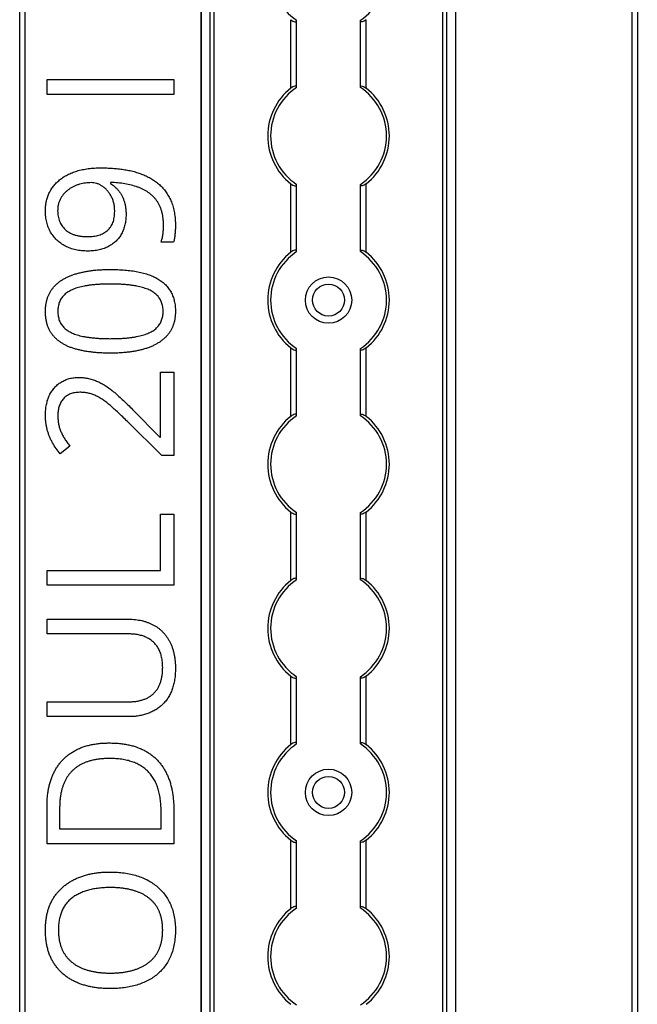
# Model space of a CAD drawing. Header units: millimetres. Extents: x -138 to 5612, y -1401 to 2631.
# Tile 95 of 116: x 5506 to 5612, y 1423 to 1593. Entities that reach past the tile are written whole.
import ezdxf

# ---------------------------------------------------------------- set-up
doc = ezdxf.new("R2010")
doc.units = ezdxf.units.MM

msp = doc.modelspace()

# ---------------------------------------------------------------- linework, layer by layer
at = {"color": 7, "linetype": 'Continuous', "lineweight": 25}
for p, q in [((5505.86, 567.5), (5505.86, 2606.2)), ((5506.76, 2606.2), (5506.76, 567.5)), ((5537.16, 2605.55), (5537.16, 568.05)), ((5537.19, 568.05), (5537.19, 2605.55)), ((5538.72, 568.05), (5538.72, 2605.55)), ((5539.43, 568.05), (5539.43, 2605.55)), ((5578.88, 568.05), (5578.88, 2605.55)), ((5579.59, 568.05), (5579.59, 2605.55)), ((5581.13, 568.05), (5581.13, 2605.55)), ((5581.16, 568.05), (5581.16, 2605.55)), ((5611.56, 567.5), (5611.56, 2606.2)), ((5612.46, 2606.2), (5612.46, 567.5)), ((5552.66, 1580.95), (5552.66, 1592.75)), ((5565.66, 1580.95), (5565.66, 1592.75)), ((5553.66, 1581.15), (5553.66, 1592.55)), ((5564.66, 1581.15), (5564.66, 1592.55)), ((5510.58, 1579.87), (5510.58, 1582.42)), ((5510.58, 1582.42), (5532.45, 1582.42)), ((5532.45, 1582.42), (5532.45, 1579.87)), ((5532.45, 1579.87), (5510.58, 1579.87)), ((5521.55, 1564.69), (5521.55, 1564.5)), ((5552.66, 1552.65), (5552.66, 1564.45)), ((5553.66, 1552.85), (5553.66, 1564.25)), ((5564.66, 1552.85), (5564.66, 1564.25)), ((5565.66, 1552.65), (5565.66, 1564.45)), ((5532.42, 1554.41), (5530.27, 1554.41)), ((5552.66, 1524.35), (5552.66, 1536.15)), ((5553.66, 1524.55), (5553.66, 1535.95)), ((5564.66, 1524.55), (5564.66, 1535.95)), ((5565.66, 1524.35), (5565.66, 1536.15)), ((5530.18, 1531.95), (5532.45, 1531.95)), ((5530.18, 1520.77), (5530.18, 1531.95)), ((5532.45, 1531.95), (5532.45, 1517.61)), ((5525.33, 1525.53), (5530.07, 1520.77)), ((5530.37, 1517.61), (5524.44, 1523.46)), ((5530.07, 1520.77), (5530.18, 1520.77)), ((5514.51, 1519.22), (5512.83, 1517.89)), ((5532.45, 1517.61), (5530.37, 1517.61)), ((5552.66, 1496.05), (5552.66, 1507.85)), ((5565.66, 1496.05), (5565.66, 1507.85)), ((5530.18, 1497.78), (5530.18, 1507.5)), ((5530.18, 1507.5), (5532.45, 1507.5)), ((5532.45, 1507.5), (5532.45, 1495.23)), ((5553.66, 1496.25), (5553.66, 1507.65)), ((5564.66, 1496.25), (5564.66, 1507.65)), ((5510.58, 1497.78), (5530.18, 1497.78)), ((5510.58, 1495.23), (5510.58, 1497.78)), ((5532.45, 1495.23), (5510.58, 1495.23)), ((5510.58, 1489.36), (5524.73, 1489.36)), ((5510.58, 1486.82), (5510.58, 1489.36)), ((5524.75, 1486.82), (5510.58, 1486.82)), ((5552.66, 1467.75), (5552.66, 1479.55)), ((5553.66, 1467.95), (5553.66, 1479.35)), ((5564.66, 1467.95), (5564.66, 1479.35)), ((5565.66, 1467.75), (5565.66, 1479.55)), ((5510.58, 1475.13), (5524.74, 1475.13)), ((5510.58, 1472.57), (5510.58, 1475.13)), ((5524.66, 1472.57), (5510.58, 1472.57)), ((5510.58, 1450.64), (5510.58, 1457.24)), ((5512.75, 1456.86), (5512.75, 1453.19)), ((5530.27, 1453.19), (5530.27, 1456.28)), ((5532.45, 1456.58), (5532.45, 1450.64)), ((5512.75, 1453.19), (5530.27, 1453.19)), ((5532.45, 1450.64), (5510.58, 1450.64)), ((5552.66, 1439.45), (5552.66, 1451.25)), ((5553.66, 1439.65), (5553.66, 1451.05)), ((5564.66, 1439.65), (5564.66, 1451.05)), ((5565.66, 1439.45), (5565.66, 1451.25))]:
    msp.add_line(p, q, dxfattribs=at)
for centre, radius in [((5559.16, 1544.4), 4), ((5559.16, 1544.4), 2.75), ((5559.16, 1459.5), 4), ((5559.16, 1459.5), 2.75)]:
    msp.add_circle(centre, radius, dxfattribs=at)
for centre, radius, start, end in [((5559.16, 1601), 10, 123.367, 236.633), ((5559.16, 1601), 10, 303.367, 56.633), ((5559.16, 1572.7), 10.5, 128.2466, 231.7534), ((5559.16, 1572.7), 10, 123.367, 236.633), ((5559.16, 1572.7), 10, 303.367, 56.633), ((5559.16, 1572.7), 10.5, 308.2466, 51.7534), ((5559.16, 1544.4), 10.5, 128.2466, 231.7534), ((5559.16, 1544.4), 10, 123.367, 236.633), ((5559.16, 1544.4), 10, 303.367, 56.633), ((5559.16, 1544.4), 10.5, 308.2466, 51.7534), ((5559.16, 1516.1), 10.5, 128.2466, 231.7534), ((5559.16, 1516.1), 10, 123.367, 236.633), ((5559.16, 1516.1), 10, 303.367, 56.633), ((5559.16, 1516.1), 10.5, 308.2466, 51.7534), ((5559.16, 1487.8), 10.5, 128.2466, 231.7534), ((5559.16, 1487.8), 10, 123.367, 236.633), ((5559.16, 1487.8), 10, 303.367, 56.633), ((5559.16, 1487.8), 10.5, 308.2466, 51.7534), ((5559.16, 1459.5), 10.5, 128.2466, 231.7534), ((5559.16, 1459.5), 10, 123.367, 236.633), ((5559.16, 1459.5), 10, 303.367, 56.633), ((5559.16, 1459.5), 10.5, 308.2466, 51.7534), ((5559.16, 1431.2), 10.5, 128.2466, 231.7534), ((5559.16, 1431.2), 10, 123.367, 236.633), ((5559.16, 1431.2), 10, 303.367, 56.633), ((5559.16, 1431.2), 10.5, 308.2466, 51.7534)]:
    msp.add_arc(centre, radius, start, end, dxfattribs=at)
for points, knots in [([(5552.66, 1592.75), (5552.77, 1592.67), (5552.88, 1592.59), (5553.12, 1592.46), (5553.24, 1592.41), (5553.44, 1592.37), (5553.52, 1592.38), (5553.63, 1592.43), (5553.66, 1592.48), (5553.66, 1592.55)], [0, 0, 0, 0, 0.25, 0.25, 0.5, 0.5, 0.75, 0.75, 1, 1, 1, 1]), ([(5565.66, 1592.75), (5565.55, 1592.67), (5565.43, 1592.59), (5565.19, 1592.46), (5565.07, 1592.41), (5564.87, 1592.37), (5564.79, 1592.38), (5564.68, 1592.43), (5564.66, 1592.48), (5564.66, 1592.55)], [0, 0, 0, 0, 0.25, 0.25, 0.5, 0.5, 0.75, 0.75, 1, 1, 1, 1]), ([(5553.66, 1581.15), (5553.66, 1581.19), (5553.65, 1581.21), (5553.62, 1581.26), (5553.6, 1581.28), (5553.53, 1581.32), (5553.44, 1581.33), (5553.24, 1581.29), (5553.12, 1581.24), (5552.89, 1581.11), (5552.77, 1581.03), (5552.66, 1580.95)], [0, 0, 0, 0, 0.125, 0.125, 0.25, 0.25, 0.5, 0.5, 0.75, 0.75, 1, 1, 1, 1]), ([(5564.66, 1581.15), (5564.66, 1581.19), (5564.66, 1581.21), (5564.69, 1581.26), (5564.71, 1581.28), (5564.79, 1581.32), (5564.87, 1581.33), (5565.07, 1581.29), (5565.19, 1581.24), (5565.43, 1581.11), (5565.54, 1581.03), (5565.66, 1580.95)], [0, 0, 0, 0, 0.125, 0.125, 0.25, 0.25, 0.5, 0.5, 0.75, 0.75, 1, 1, 1, 1]), ([(5510.3, 1559.8), (5510.31, 1560.07), (5510.32, 1560.59), (5510.44, 1561.35), (5510.63, 1562.08), (5510.9, 1562.78), (5511.25, 1563.43), (5511.67, 1564.04), (5512.17, 1564.61), (5512.74, 1565.13), (5513.39, 1565.6), (5514.1, 1566.02), (5514.9, 1566.37), (5515.76, 1566.68), (5516.69, 1566.91), (5517.7, 1567.08), (5518.78, 1567.18), (5519.52, 1567.2), (5519.91, 1567.2)], [0, 0, 0, 0, 0.0579176, 0.1141253, 0.1689067, 0.2232215, 0.2772996, 0.3312917, 0.3863184, 0.4426724, 0.5010404, 0.5616244, 0.6250417, 0.6915389, 0.7620016, 0.8364746, 0.915794, 1, 1, 1, 1]), ([(5519.91, 1567.2), (5520.24, 1567.2), (5520.89, 1567.19), (5521.86, 1567.14), (5522.82, 1567.06), (5523.76, 1566.93), (5524.69, 1566.78), (5525.58, 1566.56), (5526.45, 1566.3), (5527.27, 1565.99), (5528.06, 1565.63), (5528.8, 1565.21), (5529.5, 1564.73), (5530.13, 1564.18), (5530.72, 1563.58), (5531.23, 1562.89), (5531.68, 1562.14), (5532.06, 1561.31), (5532.37, 1560.41), (5532.58, 1559.42), (5532.71, 1558.35), (5532.73, 1557.61), (5532.74, 1557.23)], [0, 0, 0, 0, 0.053125, 0.105602, 0.157482, 0.208883, 0.259389, 0.309066, 0.357284, 0.405058, 0.451948, 0.49771, 0.54291, 0.587884, 0.633064, 0.678859, 0.725965, 0.774677, 0.82575, 0.880144, 0.937985, 1, 1, 1, 1]), ([(5518.18, 1564.66), (5518.02, 1564.65), (5517.69, 1564.64), (5517.19, 1564.59), (5516.69, 1564.49), (5516.19, 1564.37), (5515.69, 1564.21), (5515.21, 1564.01), (5514.76, 1563.76), (5514.32, 1563.48), (5513.91, 1563.16), (5513.54, 1562.8), (5513.21, 1562.4), (5512.93, 1561.96), (5512.7, 1561.48), (5512.53, 1560.96), (5512.43, 1560.4), (5512.42, 1560.01), (5512.41, 1559.8)], [0, 0, 0, 0, 0.058634, 0.118097, 0.178252, 0.240348, 0.302615, 0.363892, 0.425532, 0.487478, 0.548734, 0.609956, 0.670722, 0.732953, 0.79623, 0.860505, 0.928638, 1, 1, 1, 1]), ([(5522.26, 1559.69), (5522.25, 1559.93), (5522.23, 1560.41), (5522.12, 1561.1), (5521.93, 1561.74), (5521.66, 1562.33), (5521.33, 1562.85), (5520.97, 1563.32), (5520.56, 1563.72), (5520.11, 1564.05), (5519.64, 1564.32), (5519.16, 1564.52), (5518.67, 1564.63), (5518.34, 1564.65), (5518.18, 1564.66)], [0, 0, 0, 0, 0.10372, 0.201674, 0.29502, 0.384916, 0.472017, 0.554646, 0.634943, 0.713431, 0.789424, 0.86137, 0.931141, 1, 1, 1, 1]), ([(5530.68, 1557.18), (5530.68, 1557.41), (5530.67, 1557.85), (5530.61, 1558.5), (5530.52, 1559.11), (5530.39, 1559.68), (5530.22, 1560.21), (5530.02, 1560.71), (5529.77, 1561.17), (5529.49, 1561.59), (5529.17, 1561.97), (5528.83, 1562.34), (5528.46, 1562.66), (5528.06, 1562.97), (5527.64, 1563.24), (5527.19, 1563.49), (5526.71, 1563.71), (5526.03, 1563.96), (5525.13, 1564.23), (5523.99, 1564.46), (5522.79, 1564.62), (5521.97, 1564.66), (5521.55, 1564.69)], [0, 0, 0, 0, 0.050833, 0.09887, 0.144278, 0.18798, 0.2292, 0.269152, 0.307681, 0.345205, 0.382259, 0.419136, 0.455828, 0.492987, 0.53024, 0.568636, 0.607469, 0.647672, 0.730258, 0.816199, 0.906079, 1, 1, 1, 1]), ([(5521.55, 1564.5), (5521.67, 1564.43), (5521.91, 1564.27), (5522.25, 1563.99), (5522.57, 1563.67), (5522.88, 1563.33), (5523.17, 1562.95), (5523.43, 1562.53), (5523.66, 1562.07), (5523.86, 1561.57), (5524.02, 1561.03), (5524.13, 1560.44), (5524.21, 1559.82), (5524.21, 1559.38), (5524.22, 1559.16)], [0, 0, 0, 0, 0.067974, 0.138645, 0.210488, 0.284935, 0.361511, 0.439971, 0.522566, 0.608044, 0.697719, 0.792588, 0.893389, 1, 1, 1, 1]), ([(5552.66, 1564.45), (5552.77, 1564.37), (5552.88, 1564.29), (5553.12, 1564.16), (5553.24, 1564.11), (5553.44, 1564.07), (5553.52, 1564.08), (5553.63, 1564.13), (5553.66, 1564.18), (5553.66, 1564.25)], [0, 0, 0, 0, 0.25, 0.25, 0.5, 0.5, 0.75, 0.75, 1, 1, 1, 1]), ([(5565.66, 1564.45), (5565.55, 1564.37), (5565.43, 1564.29), (5565.19, 1564.16), (5565.07, 1564.11), (5564.87, 1564.07), (5564.79, 1564.08), (5564.68, 1564.13), (5564.66, 1564.18), (5564.66, 1564.25)], [0, 0, 0, 0, 0.25, 0.25, 0.5, 0.5, 0.75, 0.75, 1, 1, 1, 1]), ([(5517.63, 1552.86), (5517.45, 1552.86), (5517.08, 1552.86), (5516.55, 1552.9), (5516.03, 1552.97), (5515.53, 1553.07), (5515.06, 1553.19), (5514.59, 1553.33), (5514.16, 1553.51), (5513.6, 1553.77), (5512.95, 1554.17), (5512.26, 1554.73), (5511.67, 1555.39), (5511.25, 1556), (5510.98, 1556.53), (5510.79, 1556.95), (5510.65, 1557.38), (5510.51, 1557.83), (5510.42, 1558.3), (5510.35, 1558.79), (5510.31, 1559.29), (5510.3, 1559.63), (5510.3, 1559.8)], [0, 0, 0, 0, 0.048656, 0.095484, 0.141, 0.185417, 0.228737, 0.270825, 0.312376, 0.353282, 0.433102, 0.510532, 0.587124, 0.665049, 0.70456, 0.744111, 0.784476, 0.825367, 0.867495, 0.910311, 0.954456, 1, 1, 1, 1]), ([(5512.41, 1559.8), (5512.42, 1559.64), (5512.43, 1559.32), (5512.48, 1558.86), (5512.59, 1558.42), (5512.73, 1558), (5512.91, 1557.61), (5513.13, 1557.23), (5513.4, 1556.89), (5513.7, 1556.56), (5514.05, 1556.28), (5514.43, 1556.02), (5514.86, 1555.81), (5515.33, 1555.64), (5515.84, 1555.5), (5516.39, 1555.41), (5516.98, 1555.35), (5517.39, 1555.34), (5517.6, 1555.34)], [0, 0, 0, 0, 0.062924, 0.122816, 0.180895, 0.237098, 0.293093, 0.348464, 0.404352, 0.460945, 0.518965, 0.577923, 0.639003, 0.703546, 0.771056, 0.842459, 0.918823, 1, 1, 1, 1]), ([(5517.6, 1555.34), (5517.77, 1555.34), (5518.12, 1555.35), (5518.61, 1555.4), (5519.08, 1555.48), (5519.53, 1555.6), (5519.94, 1555.75), (5520.33, 1555.93), (5520.68, 1556.15), (5521.01, 1556.4), (5521.3, 1556.68), (5521.56, 1557), (5521.78, 1557.36), (5521.96, 1557.76), (5522.09, 1558.19), (5522.18, 1558.66), (5522.25, 1559.16), (5522.25, 1559.51), (5522.26, 1559.69)], [0, 0, 0, 0, 0.072069, 0.140764, 0.206498, 0.268978, 0.328639, 0.387346, 0.44461, 0.500771, 0.556888, 0.612943, 0.670729, 0.729733, 0.79171, 0.856597, 0.9261, 1, 1, 1, 1]), ([(5524.22, 1559.16), (5524.21, 1558.85), (5524.19, 1558.25), (5524.04, 1557.39), (5523.81, 1556.58), (5523.46, 1555.84), (5523.03, 1555.16), (5522.5, 1554.57), (5521.89, 1554.05), (5521.19, 1553.62), (5520.41, 1553.28), (5519.55, 1553.03), (5518.62, 1552.88), (5517.97, 1552.86), (5517.63, 1552.86)], [0, 0, 0, 0, 0.089618, 0.173863, 0.255131, 0.333863, 0.411082, 0.486974, 0.563883, 0.643285, 0.725546, 0.811185, 0.902647, 1, 1, 1, 1]), ([(5530.27, 1554.41), (5530.33, 1554.61), (5530.46, 1555.04), (5530.58, 1555.72), (5530.67, 1556.45), (5530.68, 1556.94), (5530.68, 1557.18)], [0, 0, 0, 0, 0.22333, 0.47564, 0.740951, 1, 1, 1, 1]), ([(5532.74, 1557.23), (5532.73, 1557), (5532.72, 1556.51), (5532.67, 1555.89), (5532.61, 1555.38), (5532.56, 1555.02), (5532.5, 1554.7), (5532.45, 1554.51), (5532.42, 1554.41)], [0, 0, 0, 0, 0.242523, 0.518631, 0.657135, 0.783643, 0.89835, 1, 1, 1, 1]), ([(5553.66, 1552.85), (5553.66, 1552.89), (5553.65, 1552.91), (5553.62, 1552.96), (5553.6, 1552.98), (5553.53, 1553.02), (5553.44, 1553.03), (5553.24, 1552.99), (5553.12, 1552.94), (5552.89, 1552.81), (5552.77, 1552.73), (5552.66, 1552.65)], [0, 0, 0, 0, 0.125, 0.125, 0.25, 0.25, 0.5, 0.5, 0.75, 0.75, 1, 1, 1, 1]), ([(5564.66, 1552.85), (5564.66, 1552.89), (5564.66, 1552.91), (5564.69, 1552.96), (5564.71, 1552.98), (5564.79, 1553.02), (5564.87, 1553.03), (5565.07, 1552.99), (5565.19, 1552.94), (5565.43, 1552.81), (5565.54, 1552.73), (5565.66, 1552.65)], [0, 0, 0, 0, 0.125, 0.125, 0.25, 0.25, 0.5, 0.5, 0.75, 0.75, 1, 1, 1, 1]), ([(5510.3, 1542.45), (5510.3, 1542.65), (5510.31, 1543.04), (5510.38, 1543.62), (5510.48, 1544.18), (5510.62, 1544.7), (5510.81, 1545.2), (5511.04, 1545.67), (5511.31, 1546.11), (5511.63, 1546.53), (5511.98, 1546.92), (5512.37, 1547.28), (5512.8, 1547.62), (5513.26, 1547.93), (5513.76, 1548.21), (5514.3, 1548.47), (5514.88, 1548.7), (5515.48, 1548.91), (5516.13, 1549.09), (5516.8, 1549.25), (5517.51, 1549.38), (5518.25, 1549.49), (5519.02, 1549.58), (5519.82, 1549.64), (5520.66, 1549.67), (5521.22, 1549.68), (5521.51, 1549.68)], [0, 0, 0, 0, 0.040089, 0.078606, 0.115756, 0.151849, 0.187085, 0.221601, 0.256107, 0.290395, 0.325013, 0.360445, 0.396513, 0.433442, 0.471697, 0.511224, 0.552196, 0.594861, 0.639249, 0.685264, 0.732927, 0.78267, 0.833938, 0.887415, 0.942551, 1, 1, 1, 1]), ([(5521.51, 1549.68), (5521.94, 1549.68), (5522.78, 1549.67), (5524, 1549.59), (5525.15, 1549.47), (5526.23, 1549.29), (5527.24, 1549.06), (5528.17, 1548.78), (5529.01, 1548.43), (5529.78, 1548.03), (5530.47, 1547.56), (5531.07, 1547.02), (5531.58, 1546.42), (5532, 1545.76), (5532.33, 1545.03), (5532.57, 1544.23), (5532.71, 1543.36), (5532.73, 1542.76), (5532.74, 1542.45)], [0, 0, 0, 0, 0.085281, 0.16601, 0.242339, 0.314496, 0.382444, 0.446574, 0.506864, 0.563878, 0.618249, 0.670953, 0.722501, 0.773872, 0.826322, 0.880823, 0.938386, 1, 1, 1, 1]), ([(5521.51, 1547.17), (5521.27, 1547.16), (5520.79, 1547.16), (5520.09, 1547.14), (5519.41, 1547.1), (5518.77, 1547.06), (5518.16, 1546.99), (5517.58, 1546.91), (5517.03, 1546.82), (5516.51, 1546.7), (5516.02, 1546.58), (5515.56, 1546.44), (5515.13, 1546.28), (5514.74, 1546.1), (5514.37, 1545.91), (5514.04, 1545.69), (5513.73, 1545.46), (5513.46, 1545.21), (5513.22, 1544.94), (5513.01, 1544.65), (5512.84, 1544.33), (5512.69, 1544), (5512.58, 1543.64), (5512.5, 1543.26), (5512.45, 1542.86), (5512.45, 1542.59), (5512.44, 1542.45)], [0, 0, 0, 0, 0.063722, 0.125152, 0.183545, 0.2397, 0.293304, 0.344367, 0.392933, 0.439134, 0.482967, 0.524617, 0.56421, 0.60189, 0.637826, 0.672422, 0.705479, 0.737456, 0.768916, 0.799891, 0.831173, 0.862661, 0.895145, 0.928697, 0.963282, 1, 1, 1, 1]), ([(5530.61, 1542.45), (5530.61, 1542.59), (5530.6, 1542.85), (5530.56, 1543.25), (5530.47, 1543.62), (5530.37, 1543.98), (5530.23, 1544.31), (5530.05, 1544.62), (5529.85, 1544.92), (5529.61, 1545.19), (5529.35, 1545.44), (5529.05, 1545.67), (5528.72, 1545.89), (5528.36, 1546.09), (5527.96, 1546.27), (5527.53, 1546.43), (5527.07, 1546.57), (5526.58, 1546.7), (5526.06, 1546.81), (5525.5, 1546.9), (5524.92, 1546.99), (5524.3, 1547.06), (5523.65, 1547.1), (5522.97, 1547.14), (5522.25, 1547.16), (5521.76, 1547.16), (5521.51, 1547.17)], [0, 0, 0, 0, 0.035861, 0.069981, 0.103076, 0.135252, 0.166312, 0.197182, 0.227956, 0.259087, 0.290969, 0.323642, 0.357834, 0.393868, 0.431107, 0.470743, 0.512662, 0.556487, 0.602955, 0.651405, 0.703163, 0.757023, 0.813812, 0.872835, 0.935274, 1, 1, 1, 1]), ([(5521.51, 1535.25), (5521.22, 1535.25), (5520.66, 1535.26), (5519.84, 1535.28), (5519.04, 1535.34), (5518.27, 1535.42), (5517.54, 1535.52), (5516.83, 1535.64), (5516.16, 1535.79), (5515.52, 1535.95), (5514.91, 1536.14), (5514.33, 1536.35), (5513.79, 1536.6), (5513.29, 1536.88), (5512.82, 1537.18), (5512.39, 1537.5), (5512, 1537.87), (5511.64, 1538.25), (5511.33, 1538.66), (5511.05, 1539.11), (5510.82, 1539.59), (5510.63, 1540.1), (5510.48, 1540.64), (5510.37, 1541.22), (5510.31, 1541.82), (5510.3, 1542.24), (5510.3, 1542.45)], [0, 0, 0, 0, 0.056659, 0.111294, 0.164267, 0.215001, 0.264193, 0.311243, 0.356899, 0.400825, 0.442974, 0.483753, 0.52289, 0.560467, 0.597028, 0.63284, 0.667947, 0.702424, 0.736769, 0.771306, 0.806491, 0.842255, 0.879353, 0.917868, 0.957999, 1, 1, 1, 1]), ([(5512.44, 1542.45), (5512.45, 1542.31), (5512.45, 1542.03), (5512.5, 1541.63), (5512.58, 1541.26), (5512.69, 1540.9), (5512.84, 1540.57), (5513.01, 1540.25), (5513.22, 1539.96), (5513.46, 1539.69), (5513.73, 1539.44), (5514.04, 1539.21), (5514.37, 1538.99), (5514.74, 1538.8), (5515.13, 1538.62), (5515.56, 1538.46), (5516.02, 1538.32), (5516.51, 1538.2), (5517.03, 1538.09), (5517.58, 1538), (5518.16, 1537.92), (5518.77, 1537.86), (5519.41, 1537.8), (5520.09, 1537.77), (5520.79, 1537.75), (5521.27, 1537.75), (5521.51, 1537.74)], [0, 0, 0, 0, 0.036729, 0.071325, 0.104887, 0.137381, 0.168879, 0.200171, 0.231155, 0.262625, 0.294612, 0.327679, 0.362076, 0.398023, 0.435715, 0.47532, 0.516983, 0.56083, 0.606966, 0.655547, 0.706626, 0.760207, 0.816409, 0.87482, 0.936258, 1, 1, 1, 1]), ([(5532.74, 1542.45), (5532.73, 1542.25), (5532.72, 1541.86), (5532.66, 1541.29), (5532.56, 1540.74), (5532.41, 1540.22), (5532.23, 1539.73), (5532, 1539.26), (5531.73, 1538.82), (5531.42, 1538.4), (5531.06, 1538.02), (5530.67, 1537.66), (5530.25, 1537.32), (5529.78, 1537.01), (5529.29, 1536.72), (5528.75, 1536.47), (5528.17, 1536.23), (5527.57, 1536.02), (5526.92, 1535.84), (5526.24, 1535.68), (5525.53, 1535.54), (5524.79, 1535.43), (5524.02, 1535.35), (5523.21, 1535.29), (5522.37, 1535.25), (5521.8, 1535.25), (5521.51, 1535.25)], [0, 0, 0, 0, 0.039829, 0.077793, 0.114686, 0.150243, 0.185234, 0.219649, 0.253933, 0.288252, 0.322899, 0.357946, 0.394045, 0.430842, 0.469022, 0.508583, 0.549701, 0.592403, 0.63683, 0.683171, 0.730932, 0.780717, 0.832616, 0.886433, 0.942206, 1, 1, 1, 1]), ([(5521.51, 1537.74), (5521.76, 1537.75), (5522.25, 1537.75), (5522.96, 1537.77), (5523.64, 1537.81), (5524.29, 1537.85), (5524.9, 1537.92), (5525.49, 1538), (5526.04, 1538.09), (5526.56, 1538.21), (5527.06, 1538.33), (5527.52, 1538.48), (5527.94, 1538.63), (5528.34, 1538.81), (5528.7, 1539.01), (5529.04, 1539.22), (5529.34, 1539.46), (5529.61, 1539.71), (5529.84, 1539.98), (5530.05, 1540.27), (5530.22, 1540.59), (5530.36, 1540.92), (5530.48, 1541.28), (5530.56, 1541.65), (5530.6, 1542.04), (5530.61, 1542.31), (5530.61, 1542.45)], [0, 0, 0, 0, 0.064401, 0.126514, 0.185593, 0.242052, 0.295963, 0.347334, 0.395831, 0.442343, 0.486486, 0.528193, 0.567728, 0.605355, 0.641423, 0.67576, 0.708702, 0.74035, 0.77151, 0.802532, 0.833431, 0.864874, 0.896827, 0.929953, 0.964105, 1, 1, 1, 1]), ([(5552.66, 1536.15), (5552.77, 1536.07), (5552.88, 1535.99), (5553.12, 1535.86), (5553.24, 1535.81), (5553.44, 1535.77), (5553.52, 1535.78), (5553.63, 1535.83), (5553.66, 1535.88), (5553.66, 1535.95)], [0, 0, 0, 0, 0.25, 0.25, 0.5, 0.5, 0.75, 0.75, 1, 1, 1, 1]), ([(5565.66, 1536.15), (5565.55, 1536.07), (5565.43, 1535.99), (5565.19, 1535.86), (5565.07, 1535.81), (5564.87, 1535.77), (5564.79, 1535.78), (5564.68, 1535.83), (5564.66, 1535.88), (5564.66, 1535.95)], [0, 0, 0, 0, 0.25, 0.25, 0.5, 0.5, 0.75, 0.75, 1, 1, 1, 1]), ([(5510.3, 1524.49), (5510.31, 1524.82), (5510.32, 1525.45), (5510.46, 1526.36), (5510.67, 1527.21), (5510.98, 1527.98), (5511.36, 1528.68), (5511.84, 1529.29), (5512.38, 1529.83), (5513, 1530.27), (5513.68, 1530.63), (5514.43, 1530.88), (5515.24, 1531.03), (5515.81, 1531.05), (5516.1, 1531.06)], [0, 0, 0, 0, 0.098811, 0.19177, 0.279374, 0.362942, 0.443085, 0.520531, 0.596677, 0.67288, 0.750139, 0.829737, 0.912368, 1, 1, 1, 1]), ([(5516.1, 1531.06), (5516.38, 1531.05), (5516.94, 1531.03), (5517.76, 1530.9), (5518.56, 1530.68), (5519.32, 1530.37), (5520.06, 1529.99), (5520.8, 1529.54), (5521.54, 1529.02), (5522.27, 1528.43), (5523.01, 1527.78), (5523.76, 1527.08), (5524.55, 1526.33), (5525.07, 1525.8), (5525.33, 1525.53)], [0, 0, 0, 0, 0.077, 0.151602, 0.225542, 0.298872, 0.37392, 0.451742, 0.533079, 0.617393, 0.706233, 0.799477, 0.8972, 1, 1, 1, 1]), ([(5516.25, 1528.5), (5516.1, 1528.49), (5515.81, 1528.49), (5515.38, 1528.43), (5514.98, 1528.35), (5514.61, 1528.23), (5514.27, 1528.07), (5513.96, 1527.88), (5513.67, 1527.65), (5513.41, 1527.39), (5513.18, 1527.11), (5512.98, 1526.8), (5512.81, 1526.47), (5512.68, 1526.12), (5512.57, 1525.74), (5512.5, 1525.34), (5512.44, 1524.93), (5512.44, 1524.64), (5512.44, 1524.49)], [0, 0, 0, 0, 0.071619, 0.139465, 0.203946, 0.265789, 0.325718, 0.383927, 0.442466, 0.500584, 0.559012, 0.617594, 0.676535, 0.736665, 0.798564, 0.862765, 0.929822, 1, 1, 1, 1]), ([(5524.44, 1523.46), (5524.18, 1523.72), (5523.66, 1524.23), (5522.91, 1524.95), (5522.2, 1525.6), (5521.53, 1526.2), (5520.89, 1526.73), (5520.25, 1527.19), (5519.63, 1527.59), (5518.99, 1527.92), (5518.35, 1528.18), (5517.67, 1528.36), (5516.97, 1528.48), (5516.49, 1528.49), (5516.25, 1528.5)], [0, 0, 0, 0, 0.112911, 0.218233, 0.315684, 0.405597, 0.489382, 0.568424, 0.643588, 0.714801, 0.784429, 0.854606, 0.925909, 1, 1, 1, 1]), ([(5512.83, 1517.89), (5512.59, 1518.19), (5512.11, 1518.79), (5511.61, 1519.61), (5511.25, 1520.3), (5511.01, 1520.85), (5510.8, 1521.41), (5510.62, 1521.99), (5510.48, 1522.59), (5510.38, 1523.2), (5510.31, 1523.84), (5510.3, 1524.27), (5510.3, 1524.49)], [0, 0, 0, 0, 0.1583225, 0.3189742, 0.400613, 0.4823628, 0.5652301, 0.6488235, 0.7340923, 0.820682, 0.9089887, 1, 1, 1, 1]), ([(5512.44, 1524.49), (5512.45, 1524.24), (5512.46, 1523.74), (5512.56, 1523.02), (5512.73, 1522.34), (5512.97, 1521.7), (5513.27, 1521.08), (5513.63, 1520.47), (5514.04, 1519.84), (5514.35, 1519.43), (5514.51, 1519.22)], [0, 0, 0, 0, 0.132134, 0.257592, 0.377825, 0.494137, 0.611168, 0.73424, 0.863858, 1, 1, 1, 1]), ([(5553.66, 1524.55), (5553.66, 1524.59), (5553.65, 1524.61), (5553.62, 1524.66), (5553.6, 1524.68), (5553.53, 1524.72), (5553.44, 1524.73), (5553.24, 1524.69), (5553.12, 1524.64), (5552.89, 1524.51), (5552.77, 1524.43), (5552.66, 1524.35)], [0, 0, 0, 0, 0.125, 0.125, 0.25, 0.25, 0.5, 0.5, 0.75, 0.75, 1, 1, 1, 1]), ([(5564.66, 1524.55), (5564.66, 1524.59), (5564.66, 1524.61), (5564.69, 1524.66), (5564.71, 1524.68), (5564.79, 1524.72), (5564.87, 1524.73), (5565.07, 1524.69), (5565.19, 1524.64), (5565.43, 1524.51), (5565.54, 1524.43), (5565.66, 1524.35)], [0, 0, 0, 0, 0.125, 0.125, 0.25, 0.25, 0.5, 0.5, 0.75, 0.75, 1, 1, 1, 1]), ([(5552.66, 1507.85), (5552.77, 1507.77), (5552.88, 1507.69), (5553.12, 1507.56), (5553.24, 1507.51), (5553.44, 1507.47), (5553.52, 1507.48), (5553.63, 1507.53), (5553.66, 1507.58), (5553.66, 1507.65)], [0, 0, 0, 0, 0.25, 0.25, 0.5, 0.5, 0.75, 0.75, 1, 1, 1, 1]), ([(5565.66, 1507.85), (5565.55, 1507.77), (5565.43, 1507.69), (5565.19, 1507.56), (5565.07, 1507.51), (5564.87, 1507.47), (5564.79, 1507.48), (5564.68, 1507.53), (5564.66, 1507.58), (5564.66, 1507.65)], [0, 0, 0, 0, 0.25, 0.25, 0.5, 0.5, 0.75, 0.75, 1, 1, 1, 1]), ([(5553.66, 1496.25), (5553.66, 1496.29), (5553.65, 1496.31), (5553.62, 1496.36), (5553.6, 1496.38), (5553.53, 1496.42), (5553.44, 1496.43), (5553.24, 1496.39), (5553.12, 1496.34), (5552.89, 1496.21), (5552.77, 1496.13), (5552.66, 1496.05)], [0, 0, 0, 0, 0.125, 0.125, 0.25, 0.25, 0.5, 0.5, 0.75, 0.75, 1, 1, 1, 1]), ([(5564.66, 1496.25), (5564.66, 1496.29), (5564.66, 1496.31), (5564.69, 1496.36), (5564.71, 1496.38), (5564.79, 1496.42), (5564.87, 1496.43), (5565.07, 1496.39), (5565.19, 1496.34), (5565.43, 1496.21), (5565.54, 1496.13), (5565.66, 1496.05)], [0, 0, 0, 0, 0.125, 0.125, 0.25, 0.25, 0.5, 0.5, 0.75, 0.75, 1, 1, 1, 1]), ([(5524.73, 1489.36), (5524.92, 1489.36), (5525.29, 1489.35), (5525.85, 1489.31), (5526.39, 1489.23), (5526.91, 1489.13), (5527.42, 1489), (5527.91, 1488.83), (5528.39, 1488.64), (5528.85, 1488.43), (5529.29, 1488.18), (5529.71, 1487.9), (5530.11, 1487.59), (5530.47, 1487.25), (5530.82, 1486.88), (5531.14, 1486.48), (5531.43, 1486.05), (5531.71, 1485.59), (5531.95, 1485.11), (5532.16, 1484.59), (5532.34, 1484.04), (5532.49, 1483.46), (5532.6, 1482.85), (5532.68, 1482.22), (5532.73, 1481.55), (5532.73, 1481.1), (5532.74, 1480.86)], [0, 0, 0, 0, 0.043263, 0.085307, 0.126275, 0.166582, 0.206347, 0.245258, 0.283922, 0.322468, 0.360603, 0.398543, 0.4363, 0.47426, 0.512219, 0.550601, 0.590128, 0.630263, 0.671498, 0.713461, 0.756932, 0.801901, 0.848593, 0.896916, 0.947344, 1, 1, 1, 1]), ([(5530.54, 1481.02), (5530.53, 1481.34), (5530.52, 1481.95), (5530.37, 1482.82), (5530.15, 1483.61), (5529.83, 1484.3), (5529.43, 1484.9), (5528.95, 1485.43), (5528.4, 1485.87), (5527.78, 1486.22), (5527.09, 1486.49), (5526.36, 1486.69), (5525.57, 1486.8), (5525.03, 1486.82), (5524.75, 1486.82)], [0, 0, 0, 0, 0.102778, 0.196628, 0.283268, 0.364072, 0.441191, 0.516232, 0.590984, 0.666977, 0.745267, 0.825975, 0.910539, 1, 1, 1, 1]), ([(5532.74, 1480.86), (5532.73, 1480.54), (5532.72, 1479.9), (5532.62, 1478.97), (5532.44, 1478.1), (5532.2, 1477.3), (5531.9, 1476.55), (5531.52, 1475.86), (5531.07, 1475.24), (5530.55, 1474.68), (5529.98, 1474.18), (5529.36, 1473.75), (5528.69, 1473.38), (5527.97, 1473.08), (5527.21, 1472.85), (5526.4, 1472.69), (5525.55, 1472.58), (5524.96, 1472.57), (5524.66, 1472.57)], [0, 0, 0, 0, 0.074981, 0.145616, 0.212407, 0.276161, 0.337151, 0.396523, 0.454792, 0.512599, 0.570262, 0.627474, 0.685175, 0.743724, 0.804151, 0.866508, 0.931777, 1, 1, 1, 1]), ([(5524.74, 1475.13), (5524.96, 1475.13), (5525.4, 1475.14), (5526.04, 1475.21), (5526.64, 1475.33), (5527.2, 1475.49), (5527.72, 1475.7), (5528.2, 1475.95), (5528.64, 1476.25), (5529.03, 1476.6), (5529.39, 1476.99), (5529.7, 1477.43), (5529.96, 1477.92), (5530.17, 1478.45), (5530.33, 1479.03), (5530.45, 1479.65), (5530.53, 1480.32), (5530.53, 1480.78), (5530.54, 1481.02)], [0, 0, 0, 0, 0.071471, 0.139559, 0.203707, 0.264838, 0.324092, 0.381066, 0.437244, 0.492859, 0.548749, 0.605459, 0.663069, 0.723807, 0.786875, 0.85388, 0.924772, 1, 1, 1, 1]), ([(5552.66, 1479.55), (5552.77, 1479.47), (5552.88, 1479.39), (5553.12, 1479.26), (5553.24, 1479.21), (5553.44, 1479.17), (5553.52, 1479.18), (5553.63, 1479.23), (5553.66, 1479.28), (5553.66, 1479.35)], [0, 0, 0, 0, 0.25, 0.25, 0.5, 0.5, 0.75, 0.75, 1, 1, 1, 1]), ([(5565.66, 1479.55), (5565.55, 1479.47), (5565.43, 1479.39), (5565.19, 1479.26), (5565.07, 1479.21), (5564.87, 1479.17), (5564.79, 1479.18), (5564.68, 1479.23), (5564.66, 1479.28), (5564.66, 1479.35)], [0, 0, 0, 0, 0.25, 0.25, 0.5, 0.5, 0.75, 0.75, 1, 1, 1, 1]), ([(5510.58, 1457.24), (5510.59, 1457.52), (5510.59, 1458.05), (5510.65, 1458.85), (5510.75, 1459.61), (5510.88, 1460.34), (5511.05, 1461.05), (5511.26, 1461.73), (5511.51, 1462.37), (5511.79, 1462.99), (5512.11, 1463.58), (5512.48, 1464.13), (5512.87, 1464.65), (5513.31, 1465.14), (5513.77, 1465.59), (5514.28, 1466), (5514.83, 1466.38), (5515.41, 1466.73), (5516.02, 1467.03), (5516.67, 1467.3), (5517.36, 1467.53), (5518.09, 1467.7), (5518.84, 1467.85), (5519.63, 1467.95), (5520.46, 1468.01), (5521.02, 1468.02), (5521.31, 1468.03)], [0, 0, 0, 0, 0.047452, 0.093219, 0.137685, 0.180943, 0.222615, 0.263414, 0.303514, 0.342755, 0.381436, 0.419417, 0.457114, 0.494702, 0.532062, 0.56979, 0.60813, 0.647007, 0.686572, 0.727287, 0.768888, 0.811989, 0.856396, 0.902422, 0.950235, 1, 1, 1, 1]), ([(5521.31, 1468.03), (5521.61, 1468.02), (5522.2, 1468.01), (5523.07, 1467.95), (5523.9, 1467.84), (5524.69, 1467.7), (5525.44, 1467.51), (5526.16, 1467.28), (5526.84, 1467), (5527.48, 1466.69), (5528.08, 1466.33), (5528.64, 1465.94), (5529.17, 1465.5), (5529.66, 1465.04), (5530.1, 1464.53), (5530.51, 1463.98), (5530.88, 1463.4), (5531.21, 1462.77), (5531.5, 1462.12), (5531.76, 1461.43), (5531.97, 1460.7), (5532.15, 1459.95), (5532.28, 1459.15), (5532.38, 1458.33), (5532.45, 1457.47), (5532.45, 1456.88), (5532.45, 1456.58)], [0, 0, 0, 0, 0.049673, 0.097263, 0.142916, 0.187223, 0.229672, 0.270857, 0.310817, 0.349899, 0.388098, 0.425849, 0.463032, 0.499874, 0.536788, 0.574178, 0.611928, 0.65059, 0.690036, 0.730237, 0.77167, 0.814182, 0.858122, 0.903715, 0.951062, 1, 1, 1, 1]), ([(5553.66, 1467.95), (5553.66, 1467.99), (5553.65, 1468.01), (5553.62, 1468.06), (5553.6, 1468.08), (5553.53, 1468.12), (5553.44, 1468.13), (5553.24, 1468.09), (5553.12, 1468.04), (5552.89, 1467.91), (5552.77, 1467.83), (5552.66, 1467.75)], [0, 0, 0, 0, 0.125, 0.125, 0.25, 0.25, 0.5, 0.5, 0.75, 0.75, 1, 1, 1, 1]), ([(5564.66, 1467.95), (5564.66, 1467.99), (5564.66, 1468.01), (5564.69, 1468.06), (5564.71, 1468.08), (5564.79, 1468.12), (5564.87, 1468.13), (5565.07, 1468.09), (5565.19, 1468.04), (5565.43, 1467.91), (5565.54, 1467.83), (5565.66, 1467.75)], [0, 0, 0, 0, 0.125, 0.125, 0.25, 0.25, 0.5, 0.5, 0.75, 0.75, 1, 1, 1, 1]), ([(5521.4, 1465.34), (5521.16, 1465.34), (5520.69, 1465.34), (5520, 1465.29), (5519.34, 1465.21), (5518.72, 1465.11), (5518.12, 1464.97), (5517.56, 1464.8), (5517.03, 1464.6), (5516.54, 1464.37), (5516.07, 1464.11), (5515.64, 1463.83), (5515.24, 1463.5), (5514.86, 1463.16), (5514.52, 1462.78), (5514.21, 1462.38), (5513.93, 1461.95), (5513.68, 1461.49), (5513.46, 1461), (5513.27, 1460.49), (5513.11, 1459.95), (5512.98, 1459.38), (5512.88, 1458.78), (5512.8, 1458.16), (5512.76, 1457.52), (5512.76, 1457.08), (5512.75, 1456.86)], [0, 0, 0, 0, 0.0517544, 0.1013886, 0.1489731, 0.1946587, 0.2382799, 0.2803169, 0.3209544, 0.3603969, 0.3984331, 0.4359955, 0.4728103, 0.5092084, 0.5458426, 0.5822617, 0.6192066, 0.6569356, 0.6953999, 0.7346167, 0.7752467, 0.8168568, 0.8602846, 0.9050144, 0.9517585, 1, 1, 1, 1]), ([(5530.27, 1456.28), (5530.26, 1456.65), (5530.24, 1457.36), (5530.15, 1458.39), (5529.96, 1459.34), (5529.73, 1460.24), (5529.41, 1461.05), (5529.03, 1461.8), (5528.58, 1462.48), (5528.05, 1463.09), (5527.45, 1463.63), (5526.79, 1464.09), (5526.05, 1464.47), (5525.26, 1464.8), (5524.39, 1465.04), (5523.45, 1465.22), (5522.45, 1465.33), (5521.76, 1465.34), (5521.4, 1465.34)], [0, 0, 0, 0, 0.075438, 0.146302, 0.213058, 0.276296, 0.336215, 0.393828, 0.449452, 0.504416, 0.559098, 0.614565, 0.671236, 0.730131, 0.792063, 0.85732, 0.926392, 1, 1, 1, 1]), ([(5552.66, 1451.25), (5552.77, 1451.17), (5552.88, 1451.09), (5553.12, 1450.96), (5553.24, 1450.91), (5553.44, 1450.87), (5553.52, 1450.88), (5553.63, 1450.93), (5553.66, 1450.98), (5553.66, 1451.05)], [0, 0, 0, 0, 0.25, 0.25, 0.5, 0.5, 0.75, 0.75, 1, 1, 1, 1]), ([(5565.66, 1451.25), (5565.55, 1451.17), (5565.43, 1451.09), (5565.19, 1450.96), (5565.07, 1450.91), (5564.87, 1450.87), (5564.79, 1450.88), (5564.68, 1450.93), (5564.66, 1450.98), (5564.66, 1451.05)], [0, 0, 0, 0, 0.25, 0.25, 0.5, 0.5, 0.75, 0.75, 1, 1, 1, 1]), ([(5510.3, 1435.78), (5510.3, 1436.05), (5510.31, 1436.57), (5510.38, 1437.33), (5510.48, 1438.07), (5510.64, 1438.77), (5510.83, 1439.44), (5511.07, 1440.08), (5511.35, 1440.69), (5511.67, 1441.26), (5512.04, 1441.8), (5512.44, 1442.3), (5512.87, 1442.78), (5513.35, 1443.22), (5513.86, 1443.62), (5514.4, 1443.99), (5514.97, 1444.33), (5515.59, 1444.63), (5516.23, 1444.9), (5516.9, 1445.13), (5517.6, 1445.34), (5518.33, 1445.49), (5519.08, 1445.62), (5519.87, 1445.71), (5520.68, 1445.76), (5521.23, 1445.77), (5521.51, 1445.77)], [0, 0, 0, 0, 0.046917, 0.091903, 0.135346, 0.177456, 0.218435, 0.258262, 0.297315, 0.335934, 0.374019, 0.411863, 0.449668, 0.487281, 0.525287, 0.56388, 0.602891, 0.642975, 0.683963, 0.725573, 0.768127, 0.811875, 0.856809, 0.902961, 0.950745, 1, 1, 1, 1]), ([(5521.51, 1445.77), (5521.92, 1445.77), (5522.73, 1445.75), (5523.9, 1445.63), (5525.02, 1445.43), (5526.09, 1445.14), (5527.09, 1444.79), (5528.02, 1444.35), (5528.87, 1443.83), (5529.65, 1443.23), (5530.35, 1442.56), (5530.98, 1441.81), (5531.5, 1440.98), (5531.95, 1440.08), (5532.31, 1439.1), (5532.56, 1438.04), (5532.71, 1436.91), (5532.73, 1436.14), (5532.74, 1435.74)], [0, 0, 0, 0, 0.072324, 0.141328, 0.207936, 0.272271, 0.334451, 0.39435, 0.452678, 0.50999, 0.56663, 0.623328, 0.680743, 0.739351, 0.799977, 0.863359, 0.929736, 1, 1, 1, 1]), ([(5521.51, 1443.09), (5521.17, 1443.08), (5520.5, 1443.08), (5519.53, 1442.99), (5518.62, 1442.86), (5517.77, 1442.66), (5516.97, 1442.41), (5516.23, 1442.1), (5515.54, 1441.75), (5514.92, 1441.33), (5514.36, 1440.85), (5513.87, 1440.31), (5513.45, 1439.71), (5513.12, 1439.04), (5512.86, 1438.32), (5512.68, 1437.52), (5512.56, 1436.67), (5512.55, 1436.08), (5512.55, 1435.78)], [0, 0, 0, 0, 0.0777, 0.151281, 0.220996, 0.28723, 0.350295, 0.410743, 0.469251, 0.525953, 0.581281, 0.636041, 0.690696, 0.746786, 0.805075, 0.866244, 0.931016, 1, 1, 1, 1]), ([(5530.54, 1435.74), (5530.53, 1435.94), (5530.53, 1436.35), (5530.47, 1436.94), (5530.39, 1437.51), (5530.27, 1438.05), (5530.11, 1438.56), (5529.92, 1439.04), (5529.7, 1439.49), (5529.44, 1439.91), (5529.15, 1440.31), (5528.83, 1440.67), (5528.48, 1441.01), (5528.1, 1441.33), (5527.69, 1441.61), (5527.26, 1441.88), (5526.79, 1442.11), (5526.3, 1442.32), (5525.78, 1442.49), (5525.24, 1442.66), (5524.67, 1442.79), (5524.09, 1442.9), (5523.48, 1442.98), (5522.84, 1443.05), (5522.18, 1443.08), (5521.74, 1443.09), (5521.51, 1443.09)], [0, 0, 0, 0, 0.04684, 0.091834, 0.13478, 0.176242, 0.216125, 0.255001, 0.292842, 0.330066, 0.366924, 0.403419, 0.440075, 0.476901, 0.514574, 0.55283, 0.591717, 0.63203, 0.673492, 0.715712, 0.75968, 0.80461, 0.851198, 0.898918, 0.948821, 1, 1, 1, 1]), ([(5553.66, 1439.65), (5553.66, 1439.69), (5553.65, 1439.71), (5553.62, 1439.76), (5553.6, 1439.78), (5553.53, 1439.82), (5553.44, 1439.83), (5553.24, 1439.79), (5553.12, 1439.74), (5552.89, 1439.61), (5552.77, 1439.53), (5552.66, 1439.45)], [0, 0, 0, 0, 0.125, 0.125, 0.25, 0.25, 0.5, 0.5, 0.75, 0.75, 1, 1, 1, 1]), ([(5564.66, 1439.65), (5564.66, 1439.69), (5564.66, 1439.71), (5564.69, 1439.76), (5564.71, 1439.78), (5564.79, 1439.82), (5564.87, 1439.83), (5565.07, 1439.79), (5565.19, 1439.74), (5565.43, 1439.61), (5565.54, 1439.53), (5565.66, 1439.45)], [0, 0, 0, 0, 0.125, 0.125, 0.25, 0.25, 0.5, 0.5, 0.75, 0.75, 1, 1, 1, 1]), ([(5521.48, 1425.66), (5521.21, 1425.66), (5520.67, 1425.67), (5519.87, 1425.72), (5519.1, 1425.8), (5518.35, 1425.92), (5517.63, 1426.08), (5516.94, 1426.27), (5516.27, 1426.5), (5515.62, 1426.75), (5515.01, 1427.05), (5514.43, 1427.38), (5513.89, 1427.75), (5513.38, 1428.15), (5512.9, 1428.59), (5512.47, 1429.07), (5512.06, 1429.58), (5511.69, 1430.12), (5511.36, 1430.71), (5511.08, 1431.33), (5510.83, 1431.98), (5510.64, 1432.67), (5510.48, 1433.4), (5510.38, 1434.16), (5510.31, 1434.96), (5510.3, 1435.5), (5510.3, 1435.78)], [0, 0, 0, 0, 0.047877, 0.094552, 0.139839, 0.183864, 0.226746, 0.268614, 0.309851, 0.350257, 0.389948, 0.428651, 0.466829, 0.50457, 0.542111, 0.579652, 0.617595, 0.655987, 0.694915, 0.734508, 0.775117, 0.817054, 0.860189, 0.904866, 0.9516, 1, 1, 1, 1]), ([(5512.55, 1435.78), (5512.55, 1435.57), (5512.56, 1435.17), (5512.6, 1434.57), (5512.69, 1434), (5512.81, 1433.46), (5512.96, 1432.95), (5513.15, 1432.47), (5513.37, 1432.01), (5513.63, 1431.58), (5513.91, 1431.18), (5514.23, 1430.81), (5514.57, 1430.46), (5514.95, 1430.15), (5515.35, 1429.85), (5515.78, 1429.58), (5516.24, 1429.34), (5516.72, 1429.13), (5517.24, 1428.94), (5517.78, 1428.78), (5518.34, 1428.64), (5518.93, 1428.53), (5519.54, 1428.44), (5520.17, 1428.38), (5520.83, 1428.35), (5521.28, 1428.34), (5521.51, 1428.34)], [0, 0, 0, 0, 0.046797, 0.09172, 0.134626, 0.176375, 0.21654, 0.255258, 0.293513, 0.330817, 0.367717, 0.404466, 0.441323, 0.478072, 0.515561, 0.553386, 0.592244, 0.632344, 0.673565, 0.715842, 0.759522, 0.80441, 0.850671, 0.898679, 0.948535, 1, 1, 1, 1]), ([(5532.74, 1435.74), (5532.73, 1435.33), (5532.71, 1434.53), (5532.56, 1433.37), (5532.31, 1432.3), (5531.95, 1431.3), (5531.51, 1430.39), (5530.97, 1429.56), (5530.35, 1428.8), (5529.64, 1428.13), (5528.86, 1427.55), (5528, 1427.04), (5527.07, 1426.61), (5526.06, 1426.26), (5525, 1425.99), (5523.87, 1425.8), (5522.7, 1425.68), (5521.89, 1425.66), (5521.48, 1425.66)], [0, 0, 0, 0, 0.071666, 0.139197, 0.203219, 0.264466, 0.323199, 0.38064, 0.437009, 0.493331, 0.550205, 0.608153, 0.667719, 0.729367, 0.793384, 0.859516, 0.928353, 1, 1, 1, 1]), ([(5521.51, 1428.34), (5521.74, 1428.34), (5522.18, 1428.35), (5522.84, 1428.38), (5523.48, 1428.44), (5524.09, 1428.53), (5524.68, 1428.64), (5525.24, 1428.78), (5525.78, 1428.94), (5526.3, 1429.12), (5526.79, 1429.34), (5527.26, 1429.57), (5527.69, 1429.84), (5528.1, 1430.13), (5528.48, 1430.45), (5528.83, 1430.79), (5529.15, 1431.16), (5529.44, 1431.56), (5529.7, 1431.99), (5529.92, 1432.44), (5530.11, 1432.92), (5530.27, 1433.43), (5530.39, 1433.97), (5530.47, 1434.54), (5530.53, 1435.13), (5530.53, 1435.53), (5530.54, 1435.74)], [0, 0, 0, 0, 0.0511009, 0.100928, 0.1485757, 0.1951394, 0.2400015, 0.2839801, 0.3261359, 0.3676466, 0.4080299, 0.4470081, 0.4853794, 0.5231886, 0.5601719, 0.5967718, 0.6337158, 0.6705177, 0.7079714, 0.7460524, 0.7848701, 0.8246918, 0.8660908, 0.9089718, 0.9535647, 1, 1, 1, 1])]:
    msp.add_open_spline(points, degree=3, knots=knots, dxfattribs=at)
for points in [[(5553.66, 1592.55), (5553.66, 1592.58), (5553.66, 1592.61), (5553.66, 1592.65)], [(5564.66, 1592.55), (5564.66, 1592.58), (5564.66, 1592.61), (5564.66, 1592.65)], [(5553.66, 1581.05), (5553.66, 1581.09), (5553.66, 1581.12), (5553.66, 1581.15)], [(5564.66, 1581.05), (5564.66, 1581.09), (5564.66, 1581.12), (5564.66, 1581.15)], [(5553.66, 1564.25), (5553.66, 1564.28), (5553.66, 1564.31), (5553.66, 1564.35)], [(5564.66, 1564.25), (5564.66, 1564.28), (5564.66, 1564.31), (5564.66, 1564.35)], [(5553.66, 1552.75), (5553.66, 1552.79), (5553.66, 1552.82), (5553.66, 1552.85)], [(5564.66, 1552.75), (5564.66, 1552.79), (5564.66, 1552.82), (5564.66, 1552.85)], [(5553.66, 1535.95), (5553.66, 1535.98), (5553.66, 1536.01), (5553.66, 1536.05)], [(5564.66, 1535.95), (5564.66, 1535.98), (5564.66, 1536.01), (5564.66, 1536.05)], [(5553.66, 1524.45), (5553.66, 1524.49), (5553.66, 1524.52), (5553.66, 1524.55)], [(5564.66, 1524.45), (5564.66, 1524.49), (5564.66, 1524.52), (5564.66, 1524.55)], [(5553.66, 1507.65), (5553.66, 1507.68), (5553.66, 1507.71), (5553.66, 1507.75)], [(5564.66, 1507.65), (5564.66, 1507.68), (5564.66, 1507.71), (5564.66, 1507.75)], [(5553.66, 1496.15), (5553.66, 1496.19), (5553.66, 1496.22), (5553.66, 1496.25)], [(5564.66, 1496.15), (5564.66, 1496.19), (5564.66, 1496.22), (5564.66, 1496.25)], [(5553.66, 1479.35), (5553.66, 1479.38), (5553.66, 1479.41), (5553.66, 1479.45)], [(5564.66, 1479.35), (5564.66, 1479.38), (5564.66, 1479.41), (5564.66, 1479.45)], [(5553.66, 1467.85), (5553.66, 1467.89), (5553.66, 1467.92), (5553.66, 1467.95)], [(5564.66, 1467.85), (5564.66, 1467.89), (5564.66, 1467.92), (5564.66, 1467.95)], [(5553.66, 1451.05), (5553.66, 1451.08), (5553.66, 1451.11), (5553.66, 1451.15)], [(5564.66, 1451.05), (5564.66, 1451.08), (5564.66, 1451.11), (5564.66, 1451.15)], [(5553.66, 1439.55), (5553.66, 1439.59), (5553.66, 1439.62), (5553.66, 1439.65)], [(5564.66, 1439.55), (5564.66, 1439.59), (5564.66, 1439.62), (5564.66, 1439.65)]]:
    msp.add_open_spline(points, degree=3, dxfattribs=at)

doc.saveas('drawing.dxf')
